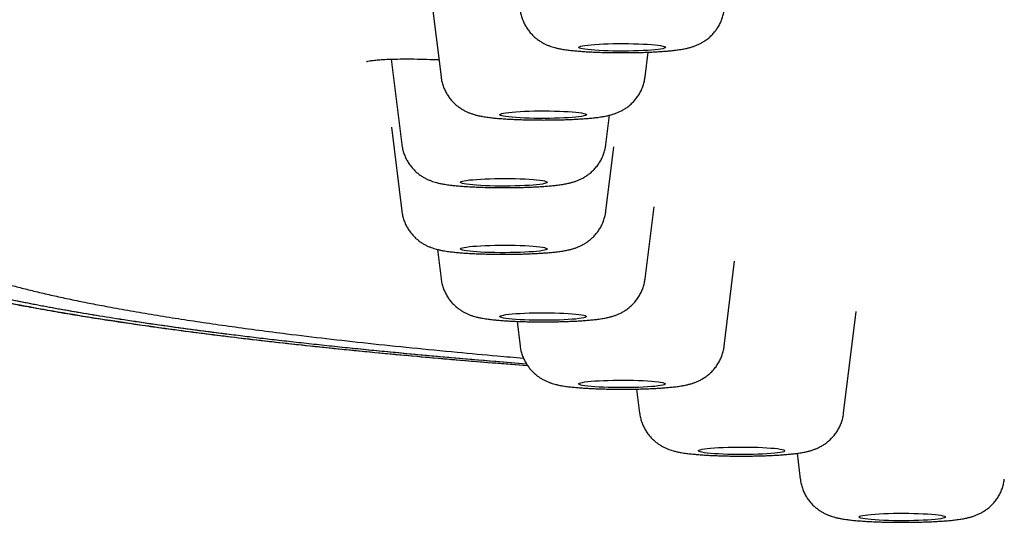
# Model space of a CAD drawing. Header units: millimetres. Extents: x 8 to 1894, y 12 to 2738.
# Tile 125 of 156: x 923 to 946, y 2657 to 2669. Entities that reach past the tile are written whole.
import ezdxf

# ---------------------------------------------------------------- set-up
doc = ezdxf.new("R2010")
doc.units = ezdxf.units.MM

msp = doc.modelspace()

# ---------------------------------------------------------------- linework, layer by layer
at = {"color": 7, "linetype": 'Continuous', "lineweight": 30}
for p, q in [((932.435, 2669.445), (932.703, 2667.276)), ((937.418, 2667.276), (937.489, 2667.849)), ((931.553, 2667.687), (931.796, 2665.712)), ((936.511, 2665.712), (936.595, 2666.391)), ((931.557, 2666.112), (931.796, 2664.171)), ((936.511, 2664.171), (936.695, 2665.66)), ((937.418, 2662.608), (937.624, 2664.275)), ((932.619, 2663.287), (932.703, 2662.608)), ((939.245, 2661.05), (939.487, 2663.014)), ((942.006, 2659.504), (942.296, 2661.855)), ((934.459, 2661.624), (934.53, 2661.05)), ((937.222, 2660.059), (937.29, 2659.504)), ((940.93, 2658.572), (941.004, 2657.972))]:
    msp.add_line(p, q, dxfattribs=at)
at = {"color": 7, "linetype": 'Continuous', "lineweight": 30, "flags": 128}
for points in [[(937.888, 2667.961), (937.881, 2667.95), (937.86, 2667.94), (937.825, 2667.93), (937.777, 2667.921), (937.717, 2667.912), (937.645, 2667.904), (937.563, 2667.896), (937.471, 2667.89), (937.37, 2667.884), (937.263, 2667.88), (937.151, 2667.877), (937.035, 2667.874), (936.917, 2667.874), (936.799, 2667.874), (936.682, 2667.875), (936.567, 2667.878), (936.457, 2667.882), (936.354, 2667.887), (936.257, 2667.893), (936.17, 2667.9), (936.093, 2667.908), (936.026, 2667.916), (935.972, 2667.926), (935.931, 2667.935), (935.903, 2667.945), (935.889, 2667.956), (935.889, 2667.966), (935.903, 2667.976), (935.931, 2667.986), (935.972, 2667.996), (936.026, 2668.005), (936.093, 2668.014), (936.17, 2668.021), (936.257, 2668.028), (936.354, 2668.034), (936.457, 2668.039), (936.567, 2668.043), (936.682, 2668.046), (936.799, 2668.047), (936.917, 2668.048), (937.035, 2668.047), (937.151, 2668.045), (937.263, 2668.041), (937.37, 2668.037), (937.471, 2668.031), (937.563, 2668.025), (937.645, 2668.018), (937.717, 2668.009), (937.777, 2668), (937.825, 2667.991), (937.86, 2667.981), (937.881, 2667.971), (937.888, 2667.961)], [(936.061, 2666.403), (936.053, 2666.393), (936.033, 2666.383), (935.998, 2666.373), (935.95, 2666.364), (935.89, 2666.355), (935.818, 2666.346), (935.735, 2666.339), (935.643, 2666.333), (935.543, 2666.327), (935.436, 2666.323), (935.324, 2666.319), (935.208, 2666.317), (935.09, 2666.316), (934.972, 2666.317), (934.855, 2666.318), (934.74, 2666.321), (934.63, 2666.325), (934.527, 2666.33), (934.43, 2666.336), (934.343, 2666.343), (934.266, 2666.35), (934.199, 2666.359), (934.145, 2666.368), (934.104, 2666.378), (934.076, 2666.388), (934.062, 2666.398), (934.062, 2666.408), (934.076, 2666.419), (934.104, 2666.429), (934.145, 2666.438), (934.199, 2666.448), (934.266, 2666.456), (934.343, 2666.464), (934.43, 2666.471), (934.527, 2666.477), (934.63, 2666.482), (934.74, 2666.486), (934.855, 2666.489), (934.972, 2666.49), (935.09, 2666.49), (935.208, 2666.49), (935.324, 2666.487), (935.436, 2666.484), (935.543, 2666.48), (935.643, 2666.474), (935.735, 2666.468), (935.818, 2666.46), (935.89, 2666.452), (935.95, 2666.443), (935.998, 2666.434), (936.033, 2666.424), (936.053, 2666.414), (936.061, 2666.403)], [(935.154, 2664.84), (935.147, 2664.829), (935.126, 2664.819), (935.091, 2664.809), (935.043, 2664.8), (934.983, 2664.791), (934.911, 2664.783), (934.829, 2664.775), (934.737, 2664.769), (934.636, 2664.763), (934.53, 2664.759), (934.417, 2664.756), (934.301, 2664.754), (934.183, 2664.753), (934.065, 2664.753), (933.948, 2664.754), (933.833, 2664.757), (933.724, 2664.761), (933.62, 2664.766), (933.524, 2664.772), (933.436, 2664.779), (933.359, 2664.787), (933.293, 2664.795), (933.239, 2664.805), (933.197, 2664.814), (933.169, 2664.824), (933.155, 2664.835), (933.155, 2664.845), (933.169, 2664.855), (933.197, 2664.865), (933.239, 2664.875), (933.293, 2664.884), (933.359, 2664.893), (933.436, 2664.9), (933.524, 2664.907), (933.62, 2664.913), (933.724, 2664.918), (933.833, 2664.922), (933.948, 2664.925), (934.065, 2664.927), (934.183, 2664.927), (934.301, 2664.926), (934.417, 2664.924), (934.53, 2664.921), (934.636, 2664.916), (934.737, 2664.911), (934.829, 2664.904), (934.911, 2664.897), (934.983, 2664.888), (935.043, 2664.88), (935.091, 2664.87), (935.126, 2664.86), (935.147, 2664.85), (935.154, 2664.84)], [(935.154, 2663.299), (935.147, 2663.288), (935.126, 2663.278), (935.091, 2663.268), (935.043, 2663.259), (934.983, 2663.25), (934.911, 2663.242), (934.829, 2663.234), (934.737, 2663.228), (934.636, 2663.222), (934.53, 2663.218), (934.417, 2663.215), (934.301, 2663.213), (934.183, 2663.212), (934.065, 2663.212), (933.948, 2663.213), (933.833, 2663.216), (933.724, 2663.22), (933.62, 2663.225), (933.524, 2663.231), (933.436, 2663.238), (933.359, 2663.246), (933.293, 2663.254), (933.239, 2663.264), (933.197, 2663.273), (933.169, 2663.283), (933.155, 2663.294), (933.155, 2663.304), (933.169, 2663.314), (933.197, 2663.324), (933.239, 2663.334), (933.293, 2663.343), (933.359, 2663.352), (933.436, 2663.359), (933.524, 2663.366), (933.62, 2663.372), (933.724, 2663.377), (933.833, 2663.381), (933.948, 2663.384), (934.065, 2663.386), (934.183, 2663.386), (934.301, 2663.385), (934.417, 2663.383), (934.53, 2663.38), (934.636, 2663.375), (934.737, 2663.37), (934.829, 2663.363), (934.911, 2663.356), (934.983, 2663.347), (935.043, 2663.339), (935.091, 2663.329), (935.126, 2663.319), (935.147, 2663.309), (935.154, 2663.299)], [(936.061, 2661.735), (936.053, 2661.725), (936.033, 2661.715), (935.998, 2661.705), (935.95, 2661.695), (935.89, 2661.687), (935.818, 2661.678), (935.735, 2661.671), (935.643, 2661.664), (935.543, 2661.659), (935.436, 2661.654), (935.324, 2661.651), (935.208, 2661.649), (935.09, 2661.648), (934.972, 2661.648), (934.855, 2661.65), (934.74, 2661.653), (934.63, 2661.657), (934.527, 2661.661), (934.43, 2661.668), (934.343, 2661.674), (934.266, 2661.682), (934.199, 2661.691), (934.145, 2661.7), (934.104, 2661.71), (934.076, 2661.72), (934.062, 2661.73), (934.062, 2661.74), (934.076, 2661.751), (934.104, 2661.761), (934.145, 2661.77), (934.199, 2661.78), (934.266, 2661.788), (934.343, 2661.796), (934.43, 2661.803), (934.527, 2661.809), (934.63, 2661.814), (934.74, 2661.818), (934.855, 2661.82), (934.972, 2661.822), (935.09, 2661.822), (935.208, 2661.821), (935.324, 2661.819), (935.436, 2661.816), (935.543, 2661.812), (935.643, 2661.806), (935.735, 2661.8), (935.818, 2661.792), (935.89, 2661.784), (935.95, 2661.775), (935.998, 2661.766), (936.033, 2661.756), (936.053, 2661.746), (936.061, 2661.735)], [(937.888, 2660.178), (937.881, 2660.168), (937.86, 2660.157), (937.825, 2660.148), (937.777, 2660.138), (937.717, 2660.129), (937.645, 2660.121), (937.563, 2660.114), (937.471, 2660.107), (937.37, 2660.102), (937.263, 2660.097), (937.151, 2660.094), (937.035, 2660.092), (936.917, 2660.091), (936.799, 2660.091), (936.682, 2660.093), (936.567, 2660.095), (936.457, 2660.099), (936.354, 2660.104), (936.257, 2660.11), (936.17, 2660.117), (936.093, 2660.125), (936.026, 2660.134), (935.972, 2660.143), (935.931, 2660.152), (935.903, 2660.162), (935.889, 2660.173), (935.889, 2660.183), (935.903, 2660.193), (935.931, 2660.203), (935.972, 2660.213), (936.026, 2660.222), (936.093, 2660.231), (936.17, 2660.239), (936.257, 2660.246), (936.354, 2660.252), (936.457, 2660.257), (936.567, 2660.26), (936.682, 2660.263), (936.799, 2660.265), (936.917, 2660.265), (937.035, 2660.264), (937.151, 2660.262), (937.263, 2660.259), (937.37, 2660.254), (937.471, 2660.249), (937.563, 2660.242), (937.645, 2660.235), (937.717, 2660.227), (937.777, 2660.218), (937.825, 2660.208), (937.86, 2660.198), (937.881, 2660.188), (937.888, 2660.178)], [(940.648, 2658.631), (940.641, 2658.621), (940.62, 2658.61), (940.585, 2658.601), (940.538, 2658.591), (940.477, 2658.582), (940.405, 2658.574), (940.323, 2658.567), (940.231, 2658.56), (940.131, 2658.555), (940.024, 2658.55), (939.912, 2658.547), (939.796, 2658.545), (939.678, 2658.544), (939.559, 2658.544), (939.442, 2658.546), (939.328, 2658.548), (939.218, 2658.552), (939.114, 2658.557), (939.018, 2658.563), (938.93, 2658.57), (938.853, 2658.578), (938.787, 2658.587), (938.733, 2658.596), (938.692, 2658.605), (938.664, 2658.616), (938.65, 2658.626), (938.65, 2658.636), (938.664, 2658.646), (938.692, 2658.656), (938.733, 2658.666), (938.787, 2658.675), (938.853, 2658.684), (938.93, 2658.692), (939.018, 2658.699), (939.114, 2658.705), (939.218, 2658.71), (939.328, 2658.714), (939.442, 2658.716), (939.559, 2658.718), (939.678, 2658.718), (939.796, 2658.717), (939.912, 2658.715), (940.024, 2658.712), (940.131, 2658.707), (940.231, 2658.702), (940.323, 2658.695), (940.405, 2658.688), (940.477, 2658.68), (940.538, 2658.671), (940.585, 2658.661), (940.62, 2658.651), (940.641, 2658.641), (940.648, 2658.631)], [(944.361, 2657.099), (944.354, 2657.089), (944.334, 2657.079), (944.299, 2657.069), (944.251, 2657.059), (944.191, 2657.051), (944.119, 2657.042), (944.036, 2657.035), (943.944, 2657.028), (943.844, 2657.023), (943.737, 2657.019), (943.625, 2657.015), (943.509, 2657.013), (943.391, 2657.012), (943.273, 2657.012), (943.156, 2657.014), (943.041, 2657.017), (942.931, 2657.021), (942.828, 2657.026), (942.731, 2657.032), (942.644, 2657.039), (942.567, 2657.046), (942.5, 2657.055), (942.446, 2657.064), (942.405, 2657.074), (942.377, 2657.084), (942.363, 2657.094), (942.363, 2657.104), (942.377, 2657.115), (942.405, 2657.125), (942.446, 2657.134), (942.5, 2657.144), (942.567, 2657.152), (942.644, 2657.16), (942.731, 2657.167), (942.828, 2657.173), (942.931, 2657.178), (943.041, 2657.182), (943.156, 2657.185), (943.273, 2657.186), (943.391, 2657.186), (943.509, 2657.185), (943.625, 2657.183), (943.737, 2657.18), (943.844, 2657.176), (943.944, 2657.17), (944.036, 2657.164), (944.119, 2657.156), (944.191, 2657.148), (944.251, 2657.139), (944.299, 2657.13), (944.334, 2657.12), (944.354, 2657.11), (944.361, 2657.099)]]:
    msp.add_lwpolyline(points, dxfattribs=at)
at = {"color": 7, "linetype": 'Continuous', "lineweight": 30}
for points, knots in [([(914.09, 2668.294), (914.092, 2668.366), (914.095, 2668.507), (914.123, 2668.718), (914.166, 2668.927), (914.224, 2669.131), (914.294, 2669.331), (914.376, 2669.526), (914.468, 2669.716), (914.571, 2669.901), (914.68, 2670.077), (914.793, 2670.242), (914.912, 2670.402), (915.044, 2670.565), (915.19, 2670.732), (915.346, 2670.9), (915.514, 2671.068), (915.694, 2671.237), (915.879, 2671.402), (916.067, 2671.56), (916.257, 2671.713), (916.459, 2671.867), (916.675, 2672.025), (916.887, 2672.175), (917.095, 2672.317), (917.294, 2672.45), (917.498, 2672.583), (917.706, 2672.716), (917.915, 2672.846), (918.124, 2672.972), (918.334, 2673.096), (918.545, 2673.216), (918.756, 2673.333), (918.975, 2673.45), (919.202, 2673.567), (919.428, 2673.68), (919.609, 2673.766), (919.715, 2673.815), (919.754, 2673.833), (919.766, 2673.839), (919.778, 2673.844), (919.79, 2673.85), (919.802, 2673.855), (919.901, 2673.9), (920.091, 2673.983), (920.389, 2674.101), (920.701, 2674.215), (920.989, 2674.31), (921.246, 2674.388), (921.465, 2674.451), (921.69, 2674.512), (921.923, 2674.572), (922.195, 2674.637), (922.517, 2674.708), (922.893, 2674.787), (923.295, 2674.865), (923.717, 2674.943), (924.16, 2675.02), (924.623, 2675.096), (925.186, 2675.184), (925.86, 2675.283), (926.657, 2675.392), (927.492, 2675.498), (928.362, 2675.602), (929.265, 2675.703), (930.182, 2675.8), (931.111, 2675.892), (932.051, 2675.98), (933.019, 2676.066), (934.015, 2676.15), (935.063, 2676.233), (936.161, 2676.316), (937.311, 2676.397), (938.487, 2676.476), (939.691, 2676.552), (940.921, 2676.625), (942.128, 2676.692), (943.307, 2676.753), (944.455, 2676.809), (945.348, 2676.85), (945.973, 2676.877), (946.324, 2676.892), (946.675, 2676.907), (947.029, 2676.922), (947.384, 2676.936), (947.741, 2676.95), (948.1, 2676.964), (948.758, 2676.988), (949.728, 2677.022), (951.028, 2677.063), (952.364, 2677.099), (953.736, 2677.132), (955.145, 2677.162), (956.532, 2677.186), (957.892, 2677.205), (959.224, 2677.22), (960.428, 2677.231), (961.496, 2677.238), (962.181, 2677.242), (962.631, 2677.243), (962.841, 2677.244), (963.053, 2677.245), (963.265, 2677.245), (963.478, 2677.246), (963.691, 2677.246), (964.583, 2677.247), (966.172, 2677.25), (968.474, 2677.255), (970.822, 2677.261), (973.195, 2677.269), (975.835, 2677.278), (978.743, 2677.29), (981.935, 2677.304), (985.243, 2677.319), (988.67, 2677.336), (992.217, 2677.353), (995.807, 2677.371), (999.44, 2677.388), (1002.37, 2677.401), (1004.586, 2677.411), (1006.074, 2677.417), (1007.569, 2677.422), (1009.071, 2677.428), (1010.576, 2677.433), (1012.069, 2677.438), (1013.582, 2677.443), (1015.101, 2677.447), (1016.623, 2677.451), (1018.1, 2677.455), (1019.553, 2677.459), (1021.958, 2677.464), (1025.345, 2677.47), (1029.724, 2677.476), (1034.109, 2677.481), (1038.497, 2677.484), (1042.89, 2677.487), (1047.324, 2677.49), (1051.801, 2677.493), (1056.32, 2677.496), (1060.882, 2677.499), (1065.356, 2677.502), (1069.741, 2677.505), (1074.033, 2677.507), (1078.361, 2677.51), (1082.724, 2677.511), (1087.122, 2677.512), (1090.066, 2677.512), (1091.543, 2677.512)], [0, 0, 0, 0, 0.00965, 0.019115, 0.028395, 0.037489, 0.046399, 0.054969, 0.063361, 0.071574, 0.079609, 0.086633, 0.093518, 0.100923, 0.108354, 0.115811, 0.123295, 0.130901, 0.138512, 0.145332, 0.152153, 0.159032, 0.166088, 0.173322, 0.179132, 0.185052, 0.191049, 0.196925, 0.202652, 0.208231, 0.213661, 0.218942, 0.224074, 0.229056, 0.234363, 0.239488, 0.243847, 0.24572, 0.245963, 0.246206, 0.246449, 0.24669, 0.246932, 0.247173, 0.252615, 0.257871, 0.262941, 0.267828, 0.270807, 0.273716, 0.276554, 0.279324, 0.282127, 0.285834, 0.289735, 0.293646, 0.297564, 0.301491, 0.305427, 0.309374, 0.315298, 0.321214, 0.327129, 0.333017, 0.338869, 0.344693, 0.350165, 0.355626, 0.36108, 0.366533, 0.37199, 0.377813, 0.383623, 0.389427, 0.395228, 0.401033, 0.406845, 0.41197, 0.417108, 0.422262, 0.423785, 0.425309, 0.426835, 0.428363, 0.429893, 0.431426, 0.432961, 0.434498, 0.439834, 0.445259, 0.450776, 0.456393, 0.462113, 0.467942, 0.473168, 0.478487, 0.483903, 0.487533, 0.49121, 0.492041, 0.492875, 0.493712, 0.49455, 0.495391, 0.496235, 0.497081, 0.505967, 0.515061, 0.524362, 0.533782, 0.543182, 0.555628, 0.568226, 0.580975, 0.5948, 0.608796, 0.622959, 0.637287, 0.651779, 0.657622, 0.66349, 0.669385, 0.675305, 0.681251, 0.687182, 0.69296, 0.69914, 0.705138, 0.710952, 0.716605, 0.722305, 0.739383, 0.756631, 0.77405, 0.79118, 0.808471, 0.825927, 0.84355, 0.861338, 0.879292, 0.897412, 0.914166, 0.931058, 0.948087, 0.965255, 0.982559, 1, 1, 1, 1]), ([(914.09, 2668.294), (914.094, 2668.409), (914.103, 2668.638), (914.173, 2668.985), (914.285, 2669.334), (914.443, 2669.684), (914.645, 2670.033), (914.889, 2670.379), (915.176, 2670.723), (915.507, 2671.065), (915.88, 2671.405), (916.295, 2671.746), (916.754, 2672.086), (917.258, 2672.427), (917.74, 2672.727), (918.176, 2672.985), (918.55, 2673.203), (918.936, 2673.422), (919.349, 2673.641), (919.728, 2673.824), (920.062, 2673.971), (920.336, 2674.083), (920.633, 2674.194), (920.958, 2674.304), (921.315, 2674.412), (921.708, 2674.52), (922.155, 2674.628), (922.657, 2674.739), (923.215, 2674.85), (923.812, 2674.96), (924.445, 2675.067), (925.124, 2675.175), (925.852, 2675.282), (926.633, 2675.389), (927.453, 2675.494), (928.313, 2675.597), (929.212, 2675.698), (930.132, 2675.795), (931.07, 2675.888), (932.019, 2675.977), (932.998, 2676.064), (934.004, 2676.149), (935.056, 2676.232), (936.156, 2676.315), (937.306, 2676.397), (938.485, 2676.476), (939.694, 2676.552), (940.932, 2676.625), (942.173, 2676.694), (943.415, 2676.758), (944.652, 2676.818), (945.907, 2676.875), (947.177, 2676.928), (948.486, 2676.979), (949.836, 2677.026), (951.227, 2677.07), (952.633, 2677.11), (954.055, 2677.145), (955.493, 2677.174), (956.918, 2677.199), (958.327, 2677.217), (959.718, 2677.23), (961.114, 2677.238), (962.514, 2677.244), (966.109, 2677.25), (971.902, 2677.26), (979.888, 2677.297), (987.881, 2677.334), (995.876, 2677.375), (1003.827, 2677.41), (1011.733, 2677.438), (1019.594, 2677.46), (1027.457, 2677.476), (1035.376, 2677.488), (1043.351, 2677.497), (1051.38, 2677.504), (1059.411, 2677.508), (1067.443, 2677.511), (1075.476, 2677.512), (1083.509, 2677.512), (1088.865, 2677.512), (1091.543, 2677.512)], [0, 0, 0, 0, 0.01549, 0.030982, 0.046477, 0.061975, 0.077478, 0.092709, 0.107945, 0.123187, 0.138427, 0.153656, 0.168876, 0.184089, 0.199296, 0.208854, 0.218411, 0.227967, 0.237523, 0.247082, 0.252022, 0.256965, 0.261914, 0.266872, 0.271844, 0.276836, 0.281848, 0.28737, 0.292896, 0.298417, 0.303928, 0.309421, 0.315232, 0.321041, 0.326855, 0.332679, 0.338518, 0.344376, 0.349905, 0.355434, 0.360956, 0.366466, 0.371959, 0.37777, 0.38358, 0.389393, 0.395217, 0.401055, 0.406912, 0.412441, 0.41797, 0.423492, 0.429003, 0.434495, 0.440306, 0.446115, 0.451927, 0.457748, 0.463584, 0.469438, 0.474969, 0.480507, 0.486051, 0.491595, 0.497132, 0.528673, 0.560213, 0.591755, 0.623297, 0.654837, 0.685813, 0.716788, 0.747764, 0.778742, 0.81035, 0.841958, 0.873566, 0.905174, 0.936782, 0.968391, 1, 1, 1, 1]), ([(934.531, 2668.833), (934.532, 2668.825), (934.535, 2668.78), (934.554, 2668.702), (934.585, 2668.601), (934.627, 2668.505), (934.677, 2668.417), (934.733, 2668.336), (934.796, 2668.262), (934.863, 2668.197), (934.933, 2668.14), (935.004, 2668.092), (935.073, 2668.052), (935.141, 2668.019), (935.207, 2667.993), (935.272, 2667.971), (935.338, 2667.952), (935.411, 2667.934), (935.504, 2667.916), (935.61, 2667.9), (935.727, 2667.887), (935.842, 2667.876), (935.962, 2667.866), (936.088, 2667.858), (936.217, 2667.852), (936.348, 2667.847), (936.483, 2667.843), (936.62, 2667.84), (936.758, 2667.838), (936.897, 2667.838), (937.035, 2667.838), (937.173, 2667.84), (937.309, 2667.843), (937.442, 2667.847), (937.571, 2667.852), (937.696, 2667.859), (937.817, 2667.867), (937.934, 2667.876), (938.047, 2667.886), (938.16, 2667.9), (938.269, 2667.916), (938.364, 2667.934), (938.447, 2667.954), (938.517, 2667.975), (938.587, 2668), (938.659, 2668.031), (938.733, 2668.069), (938.809, 2668.117), (938.885, 2668.174), (938.958, 2668.24), (939.026, 2668.316), (939.087, 2668.399), (939.14, 2668.489), (939.184, 2668.585), (939.217, 2668.686), (939.237, 2668.769), (939.242, 2668.819), (939.244, 2668.833)], [0, 0, 0, 0, 0.003788, 0.020624, 0.037096, 0.053222, 0.069014, 0.084473, 0.099589, 0.114341, 0.128686, 0.142573, 0.155974, 0.168981, 0.181886, 0.195133, 0.209365, 0.225713, 0.246289, 0.276557, 0.301323, 0.324267, 0.348358, 0.371302, 0.393598, 0.415503, 0.437159, 0.458654, 0.48005, 0.501393, 0.52272, 0.544061, 0.565448, 0.586922, 0.608535, 0.630355, 0.652486, 0.675088, 0.698447, 0.723131, 0.750532, 0.775732, 0.792729, 0.807751, 0.821894, 0.83587, 0.849992, 0.86466, 0.879911, 0.895602, 0.911579, 0.927737, 0.944008, 0.96035, 0.976738, 0.993157, 1, 1, 1, 1]), ([(913.556, 2668.346), (913.566, 2668.174), (913.586, 2667.831), (913.746, 2667.323), (914.002, 2666.817), (914.364, 2666.312), (914.832, 2665.804), (915.322, 2665.364), (915.787, 2664.995), (916.202, 2664.696), (916.657, 2664.399), (917.151, 2664.102), (917.675, 2663.809), (918.216, 2663.519), (918.794, 2663.233), (919.351, 2662.989), (919.881, 2662.787), (920.358, 2662.626), (920.905, 2662.465), (921.538, 2662.304), (922.261, 2662.143), (923.068, 2661.983), (923.953, 2661.825), (924.955, 2661.662), (926.082, 2661.495), (927.344, 2661.327), (928.692, 2661.165), (930.124, 2661.01), (931.643, 2660.86), (933.164, 2660.724), (934.213, 2660.642), (934.7, 2660.603)], [0, 0, 0, 0, 0.062447, 0.124863, 0.187266, 0.249669, 0.312089, 0.37453, 0.411327, 0.448124, 0.484922, 0.52172, 0.558518, 0.59532, 0.632104, 0.668808, 0.689613, 0.710383, 0.731133, 0.751902, 0.77275, 0.793686, 0.814707, 0.835778, 0.859764, 0.883662, 0.907517, 0.931372, 0.955271, 0.979259, 1, 1, 1, 1]), ([(934.677, 2660.637), (934.439, 2660.656), (933.838, 2660.703), (932.909, 2660.783), (931.886, 2660.876), (930.895, 2660.972), (929.935, 2661.072), (929.025, 2661.173), (928.161, 2661.275), (927.346, 2661.378), (926.564, 2661.483), (925.818, 2661.589), (925.136, 2661.693), (924.514, 2661.794), (923.947, 2661.892), (923.41, 2661.991), (922.966, 2662.078), (922.608, 2662.153), (922.331, 2662.213), (922.077, 2662.271), (921.838, 2662.328), (921.587, 2662.392), (921.324, 2662.462), (921.053, 2662.54), (920.792, 2662.619), (920.551, 2662.697), (920.328, 2662.774), (920.13, 2662.847), (919.998, 2662.897), (919.927, 2662.926), (919.904, 2662.935), (919.882, 2662.944), (919.859, 2662.953), (919.837, 2662.962), (919.749, 2662.998), (919.595, 2663.063), (919.379, 2663.158), (919.164, 2663.256), (918.949, 2663.358), (918.734, 2663.464), (918.52, 2663.574), (918.305, 2663.688), (918.112, 2663.794), (917.941, 2663.891), (917.789, 2663.978), (917.638, 2664.067), (917.487, 2664.158), (917.353, 2664.241), (917.238, 2664.313), (917.142, 2664.373), (917.05, 2664.433), (916.96, 2664.491), (916.874, 2664.548), (916.725, 2664.648), (916.519, 2664.791), (916.264, 2664.979), (916.023, 2665.168), (915.797, 2665.357), (915.586, 2665.545), (915.391, 2665.73), (915.22, 2665.904), (915.07, 2666.069), (914.938, 2666.224), (914.817, 2666.378), (914.706, 2666.532), (914.602, 2666.688), (914.507, 2666.847), (914.419, 2667.01), (914.339, 2667.178), (914.267, 2667.352), (914.206, 2667.533), (914.156, 2667.717), (914.119, 2667.906), (914.095, 2668.098), (914.091, 2668.228), (914.09, 2668.294)], [0, 0, 0, 0, 0.010214, 0.025838, 0.04148, 0.057156, 0.072885, 0.088685, 0.103668, 0.118756, 0.133802, 0.148791, 0.163754, 0.177008, 0.190243, 0.203465, 0.21668, 0.224987, 0.232933, 0.240352, 0.247842, 0.255509, 0.265339, 0.275448, 0.28584, 0.296516, 0.30615, 0.316009, 0.324871, 0.326045, 0.327221, 0.328401, 0.329584, 0.330769, 0.331958, 0.343852, 0.356206, 0.369019, 0.382292, 0.396024, 0.410213, 0.424858, 0.439959, 0.450862, 0.46199, 0.473343, 0.484921, 0.496755, 0.504546, 0.512178, 0.519653, 0.52697, 0.534129, 0.54111, 0.564556, 0.588024, 0.611512, 0.635029, 0.658576, 0.681552, 0.704124, 0.723726, 0.743193, 0.762073, 0.78124, 0.80078, 0.820693, 0.840977, 0.861633, 0.883673, 0.906121, 0.928977, 0.952243, 0.975917, 1, 1, 1, 1]), ([(934.677, 2660.637), (934.433, 2660.656), (933.821, 2660.704), (932.878, 2660.786), (931.844, 2660.88), (930.843, 2660.977), (929.878, 2661.078), (928.968, 2661.179), (928.113, 2661.28), (927.31, 2661.382), (926.543, 2661.485), (925.81, 2661.591), (925.132, 2661.694), (924.505, 2661.796), (923.926, 2661.897), (923.376, 2661.998), (922.857, 2662.1), (922.371, 2662.203), (921.92, 2662.307), (921.493, 2662.413), (921.095, 2662.523), (920.726, 2662.636), (920.392, 2662.749), (920.088, 2662.861), (919.751, 2662.995), (919.39, 2663.152), (919.011, 2663.332), (918.656, 2663.512), (918.314, 2663.694), (917.945, 2663.896), (917.556, 2664.119), (917.156, 2664.362), (916.74, 2664.634), (916.318, 2664.936), (915.901, 2665.266), (915.525, 2665.597), (915.19, 2665.93), (914.897, 2666.265), (914.648, 2666.601), (914.445, 2666.937), (914.286, 2667.273), (914.174, 2667.611), (914.103, 2667.951), (914.094, 2668.18), (914.09, 2668.294)], [0, 0, 0, 0, 0.010507, 0.026305, 0.042137, 0.057985, 0.073831, 0.089651, 0.104519, 0.119352, 0.134163, 0.148966, 0.163773, 0.177266, 0.190801, 0.204363, 0.217937, 0.23151, 0.245069, 0.25859, 0.273395, 0.288148, 0.302866, 0.317563, 0.332249, 0.355682, 0.37911, 0.402537, 0.425965, 0.449395, 0.480079, 0.510769, 0.541467, 0.582599, 0.623755, 0.66494, 0.706133, 0.748151, 0.790153, 0.832142, 0.87412, 0.916088, 0.958047, 1, 1, 1, 1]), ([(915.472, 2668.414), (915.474, 2668.381), (915.477, 2668.317), (915.485, 2668.224), (915.495, 2668.139), (915.506, 2668.059), (915.519, 2667.986), (915.531, 2667.92), (915.544, 2667.864), (915.554, 2667.818), (915.564, 2667.78), (915.573, 2667.745), (915.581, 2667.713), (915.59, 2667.682), (915.6, 2667.65), (915.615, 2667.6), (915.637, 2667.532), (915.668, 2667.445), (915.703, 2667.354), (915.743, 2667.26), (915.785, 2667.168), (915.827, 2667.083), (915.867, 2667.007), (915.906, 2666.934), (915.945, 2666.867), (915.983, 2666.804), (916.015, 2666.751), (916.043, 2666.708), (916.067, 2666.672), (916.091, 2666.636), (916.117, 2666.597), (916.145, 2666.557), (916.176, 2666.513), (916.212, 2666.464), (916.255, 2666.407), (916.304, 2666.342), (916.359, 2666.274), (916.412, 2666.209), (916.463, 2666.149), (916.509, 2666.097), (916.552, 2666.048), (916.592, 2666.004), (916.629, 2665.964), (916.663, 2665.927), (916.694, 2665.895), (916.72, 2665.868), (916.742, 2665.845), (916.762, 2665.825), (916.782, 2665.804), (916.809, 2665.777), (916.844, 2665.742), (916.888, 2665.699), (916.938, 2665.652), (916.992, 2665.6), (917.053, 2665.543), (917.123, 2665.48), (917.2, 2665.413), (917.28, 2665.344), (917.357, 2665.278), (917.43, 2665.218), (917.499, 2665.162), (917.563, 2665.112), (917.624, 2665.064), (917.682, 2665.019), (917.737, 2664.977), (917.791, 2664.936), (917.849, 2664.894), (917.913, 2664.847), (917.985, 2664.795), (918.062, 2664.74), (918.145, 2664.682), (918.235, 2664.621), (918.33, 2664.557), (918.432, 2664.49), (918.537, 2664.421), (918.645, 2664.353), (918.859, 2664.219), (919.153, 2664.044), (919.536, 2663.828), (919.896, 2663.635), (920.23, 2663.464), (920.534, 2663.314), (920.739, 2663.217), (920.882, 2663.15), (920.958, 2663.114), (921.028, 2663.082), (921.091, 2663.053), (921.147, 2663.028), (921.197, 2663.005), (921.24, 2662.986), (921.277, 2662.969), (921.311, 2662.954), (921.347, 2662.939), (921.389, 2662.921), (921.437, 2662.9), (921.492, 2662.878), (921.555, 2662.852), (921.626, 2662.823), (921.759, 2662.772), (921.965, 2662.699), (922.265, 2662.602), (922.577, 2662.51), (922.895, 2662.424), (923.21, 2662.344), (923.548, 2662.263), (923.906, 2662.183), (924.278, 2662.104), (924.665, 2662.027), (925.101, 2661.944), (925.589, 2661.856), (926.133, 2661.765), (926.693, 2661.676), (927.27, 2661.589), (927.867, 2661.504), (928.487, 2661.42), (929.211, 2661.327), (930.048, 2661.226), (931.013, 2661.118), (932.02, 2661.013), (933.018, 2660.916), (933.881, 2660.836), (934.403, 2660.792), (934.606, 2660.774)], [0, 0, 0, 0, 0.010233, 0.019861, 0.028885, 0.037304, 0.045118, 0.052329, 0.058936, 0.063704, 0.0681, 0.072124, 0.075872, 0.07966, 0.083512, 0.087426, 0.09749, 0.10795, 0.118805, 0.130055, 0.141702, 0.151355, 0.160474, 0.169057, 0.177105, 0.184616, 0.191591, 0.195987, 0.200148, 0.204428, 0.209026, 0.213941, 0.219173, 0.224722, 0.232088, 0.239948, 0.248301, 0.257147, 0.264063, 0.2705, 0.276458, 0.281939, 0.286941, 0.291465, 0.29551, 0.299077, 0.301544, 0.303916, 0.30653, 0.309392, 0.314202, 0.319582, 0.325532, 0.332052, 0.339142, 0.346802, 0.355939, 0.364634, 0.372888, 0.380701, 0.387539, 0.393998, 0.400079, 0.405782, 0.411106, 0.416123, 0.421375, 0.427556, 0.43416, 0.441187, 0.448637, 0.456511, 0.464808, 0.473529, 0.482441, 0.491319, 0.500163, 0.534579, 0.560305, 0.586081, 0.612172, 0.629565, 0.647095, 0.652379, 0.657233, 0.661658, 0.665654, 0.669219, 0.672285, 0.674942, 0.677188, 0.679056, 0.68113, 0.68363, 0.686377, 0.689501, 0.693003, 0.696882, 0.701054, 0.713801, 0.726979, 0.740593, 0.751313, 0.762303, 0.773468, 0.784514, 0.79542, 0.806192, 0.816829, 0.830177, 0.843283, 0.856095, 0.868734, 0.881346, 0.893937, 0.906514, 0.9238, 0.941093, 0.958413, 0.975777, 0.99056, 1, 1, 1, 1]), ([(930.976, 2667.635), (930.979, 2667.635), (930.985, 2667.635), (931.042, 2667.647), (931.134, 2667.66), (931.253, 2667.672), (931.404, 2667.682), (931.59, 2667.689), (931.815, 2667.693), (932.077, 2667.692), (932.358, 2667.687), (932.559, 2667.679), (932.653, 2667.676)], [0, 0, 0, 0, 0.0724372, 0.1558106, 0.243613, 0.3372885, 0.4369393, 0.5426805, 0.6547014, 0.7725004, 0.8930489, 1, 1, 1, 1]), ([(932.704, 2667.275), (932.705, 2667.267), (932.708, 2667.223), (932.726, 2667.145), (932.758, 2667.043), (932.8, 2666.948), (932.85, 2666.859), (932.906, 2666.778), (932.969, 2666.705), (933.036, 2666.64), (933.106, 2666.583), (933.177, 2666.535), (933.246, 2666.495), (933.314, 2666.462), (933.38, 2666.435), (933.445, 2666.413), (933.511, 2666.394), (933.584, 2666.377), (933.677, 2666.359), (933.783, 2666.343), (933.899, 2666.329), (934.015, 2666.318), (934.134, 2666.309), (934.261, 2666.301), (934.39, 2666.295), (934.521, 2666.289), (934.656, 2666.285), (934.793, 2666.282), (934.931, 2666.281), (935.07, 2666.28), (935.208, 2666.281), (935.346, 2666.283), (935.482, 2666.286), (935.614, 2666.29), (935.744, 2666.295), (935.869, 2666.302), (935.99, 2666.309), (936.107, 2666.318), (936.22, 2666.329), (936.333, 2666.342), (936.442, 2666.358), (936.537, 2666.377), (936.62, 2666.397), (936.69, 2666.418), (936.76, 2666.443), (936.832, 2666.474), (936.906, 2666.512), (936.982, 2666.559), (937.058, 2666.616), (937.131, 2666.683), (937.199, 2666.758), (937.26, 2666.842), (937.313, 2666.932), (937.357, 2667.028), (937.39, 2667.128), (937.41, 2667.211), (937.415, 2667.261), (937.417, 2667.276)], [0, 0, 0, 0, 0.0037876, 0.0206243, 0.0370961, 0.0532222, 0.0690141, 0.0844729, 0.0995893, 0.1143406, 0.1286861, 0.1425725, 0.1559743, 0.1689807, 0.1818855, 0.1951334, 0.2093653, 0.2257131, 0.2462893, 0.2765573, 0.3013234, 0.3242666, 0.3483582, 0.3713023, 0.3935978, 0.4155026, 0.4371587, 0.4586543, 0.4800504, 0.5013927, 0.52272, 0.5440612, 0.5654483, 0.5869224, 0.6085349, 0.6303553, 0.6524856, 0.6750881, 0.6984474, 0.7231314, 0.7505316, 0.7757316, 0.7927287, 0.8077509, 0.8218937, 0.8358702, 0.8499921, 0.8646599, 0.8799108, 0.8956017, 0.9115793, 0.9277369, 0.9440077, 0.9603501, 0.9767379, 0.9931569, 1, 1, 1, 1]), ([(914.331, 2666.159), (914.334, 2666.155), (914.365, 2666.122), (914.422, 2666.063), (914.499, 2665.985), (914.571, 2665.914), (914.658, 2665.831), (914.762, 2665.733), (914.874, 2665.632), (914.97, 2665.548), (915.049, 2665.48), (915.127, 2665.414), (915.203, 2665.351), (915.276, 2665.292), (915.342, 2665.239), (915.402, 2665.192), (915.459, 2665.147), (915.519, 2665.102), (915.583, 2665.054), (915.651, 2665.003), (915.723, 2664.95), (915.81, 2664.888), (915.911, 2664.817), (916.027, 2664.737), (916.151, 2664.654), (916.26, 2664.583), (916.351, 2664.524), (916.42, 2664.481), (916.484, 2664.441), (916.543, 2664.404), (916.594, 2664.373), (916.638, 2664.347), (916.676, 2664.324), (916.715, 2664.3), (916.757, 2664.275), (916.807, 2664.245), (916.866, 2664.21), (916.935, 2664.17), (917.009, 2664.128), (917.087, 2664.083), (917.166, 2664.037), (917.247, 2663.992), (917.366, 2663.926), (917.523, 2663.839), (917.721, 2663.733), (917.92, 2663.627), (918.126, 2663.52), (918.292, 2663.437), (918.411, 2663.379), (918.476, 2663.348), (918.536, 2663.319), (918.586, 2663.295), (918.629, 2663.276), (918.663, 2663.259), (918.696, 2663.244), (918.732, 2663.228), (918.777, 2663.208), (918.831, 2663.183), (918.895, 2663.155), (918.967, 2663.123), (919.049, 2663.088), (919.144, 2663.048), (919.247, 2663.006), (919.352, 2662.963), (919.451, 2662.924), (919.544, 2662.889), (919.623, 2662.859), (919.691, 2662.835), (919.75, 2662.813), (919.811, 2662.792), (919.877, 2662.769), (919.951, 2662.743), (920.036, 2662.715), (920.131, 2662.684), (920.235, 2662.65), (920.35, 2662.614), (920.475, 2662.577), (920.615, 2662.536), (920.764, 2662.494), (920.917, 2662.452), (921.065, 2662.414), (921.205, 2662.378), (921.337, 2662.345), (921.46, 2662.316), (921.573, 2662.289), (921.668, 2662.267), (921.747, 2662.25), (921.814, 2662.234), (921.886, 2662.219), (921.974, 2662.199), (922.084, 2662.176), (922.217, 2662.147), (922.37, 2662.116), (922.54, 2662.081), (922.719, 2662.046), (922.903, 2662.011), (923.192, 2661.956), (923.592, 2661.884), (924.093, 2661.798), (924.581, 2661.718), (925.058, 2661.644), (925.545, 2661.571), (926.115, 2661.49), (926.775, 2661.4), (927.537, 2661.303), (928.328, 2661.207), (929.148, 2661.114), (930.014, 2661.021), (930.927, 2660.929), (931.89, 2660.838), (932.886, 2660.749), (933.821, 2660.671), (934.438, 2660.623), (934.701, 2660.602)], [0, 0, 0, 0, 0.001688, 0.014413, 0.02637, 0.037558, 0.047977, 0.067588, 0.087, 0.098459, 0.109848, 0.121036, 0.131587, 0.141465, 0.15067, 0.158026, 0.165226, 0.172835, 0.180862, 0.189307, 0.19817, 0.207372, 0.220367, 0.233758, 0.247543, 0.261712, 0.26951, 0.276746, 0.28342, 0.289532, 0.295081, 0.299048, 0.302744, 0.306669, 0.310913, 0.315476, 0.321758, 0.328558, 0.335877, 0.343672, 0.351505, 0.359262, 0.366942, 0.385808, 0.404198, 0.422488, 0.441102, 0.460038, 0.46599, 0.471453, 0.476398, 0.480825, 0.48394, 0.486736, 0.489213, 0.491787, 0.495428, 0.499698, 0.504594, 0.510117, 0.516266, 0.523033, 0.531065, 0.538462, 0.545225, 0.551353, 0.556848, 0.560722, 0.56422, 0.567843, 0.571831, 0.576184, 0.581199, 0.586625, 0.592462, 0.598708, 0.605365, 0.61233, 0.620173, 0.627501, 0.634315, 0.640616, 0.646405, 0.651681, 0.656427, 0.660588, 0.663445, 0.665973, 0.668758, 0.672012, 0.676448, 0.681538, 0.687282, 0.693666, 0.7002, 0.706655, 0.713033, 0.730163, 0.746693, 0.760991, 0.775119, 0.78912, 0.803001, 0.822651, 0.842256, 0.861855, 0.881458, 0.901056, 0.921849, 0.942663, 0.963515, 0.984419, 1, 1, 1, 1]), ([(931.797, 2665.712), (931.798, 2665.704), (931.802, 2665.659), (931.82, 2665.581), (931.851, 2665.48), (931.893, 2665.385), (931.943, 2665.296), (932, 2665.215), (932.062, 2665.141), (932.129, 2665.076), (932.199, 2665.02), (932.27, 2664.971), (932.34, 2664.931), (932.408, 2664.899), (932.473, 2664.872), (932.538, 2664.85), (932.604, 2664.831), (932.677, 2664.813), (932.77, 2664.795), (932.876, 2664.779), (932.993, 2664.766), (933.108, 2664.755), (933.228, 2664.745), (933.354, 2664.737), (933.483, 2664.731), (933.615, 2664.726), (933.749, 2664.722), (933.886, 2664.719), (934.024, 2664.717), (934.163, 2664.717), (934.302, 2664.717), (934.439, 2664.719), (934.575, 2664.722), (934.708, 2664.726), (934.837, 2664.732), (934.962, 2664.738), (935.083, 2664.746), (935.2, 2664.755), (935.313, 2664.766), (935.426, 2664.779), (935.535, 2664.795), (935.631, 2664.813), (935.713, 2664.833), (935.783, 2664.854), (935.853, 2664.879), (935.925, 2664.91), (935.999, 2664.948), (936.075, 2664.996), (936.151, 2665.053), (936.224, 2665.119), (936.292, 2665.195), (936.353, 2665.278), (936.406, 2665.368), (936.45, 2665.464), (936.483, 2665.565), (936.504, 2665.648), (936.508, 2665.698), (936.51, 2665.712)], [0, 0, 0, 0, 0.003788, 0.020624, 0.037096, 0.053222, 0.069014, 0.084473, 0.099589, 0.114341, 0.128686, 0.142573, 0.155974, 0.168981, 0.181886, 0.195133, 0.209365, 0.225713, 0.246289, 0.276557, 0.301323, 0.324267, 0.348358, 0.371302, 0.393598, 0.415503, 0.437159, 0.458654, 0.48005, 0.501393, 0.52272, 0.544061, 0.565448, 0.586922, 0.608535, 0.630355, 0.652486, 0.675088, 0.698447, 0.723131, 0.750532, 0.775732, 0.792729, 0.807751, 0.821894, 0.83587, 0.849992, 0.86466, 0.879911, 0.895602, 0.911579, 0.927737, 0.944008, 0.96035, 0.976738, 0.993157, 1, 1, 1, 1]), ([(931.797, 2664.171), (931.798, 2664.163), (931.802, 2664.118), (931.82, 2664.04), (931.851, 2663.939), (931.893, 2663.843), (931.943, 2663.755), (932, 2663.674), (932.062, 2663.6), (932.129, 2663.535), (932.199, 2663.479), (932.27, 2663.43), (932.34, 2663.39), (932.408, 2663.357), (932.473, 2663.331), (932.538, 2663.309), (932.604, 2663.29), (932.677, 2663.272), (932.77, 2663.254), (932.876, 2663.238), (932.993, 2663.225), (933.108, 2663.214), (933.228, 2663.204), (933.354, 2663.196), (933.483, 2663.19), (933.615, 2663.185), (933.749, 2663.181), (933.886, 2663.178), (934.024, 2663.176), (934.163, 2663.176), (934.302, 2663.176), (934.439, 2663.178), (934.575, 2663.181), (934.708, 2663.185), (934.837, 2663.191), (934.962, 2663.197), (935.083, 2663.205), (935.2, 2663.214), (935.313, 2663.224), (935.426, 2663.238), (935.535, 2663.254), (935.631, 2663.272), (935.713, 2663.292), (935.783, 2663.313), (935.853, 2663.338), (935.925, 2663.369), (935.999, 2663.407), (936.075, 2663.455), (936.151, 2663.512), (936.224, 2663.578), (936.292, 2663.654), (936.353, 2663.737), (936.406, 2663.827), (936.45, 2663.923), (936.483, 2664.024), (936.504, 2664.107), (936.508, 2664.157), (936.51, 2664.171)], [0, 0, 0, 0, 0.003788, 0.020624, 0.037096, 0.053222, 0.069014, 0.084473, 0.099589, 0.114341, 0.128686, 0.142573, 0.155974, 0.168981, 0.181886, 0.195133, 0.209365, 0.225713, 0.246289, 0.276557, 0.301323, 0.324267, 0.348358, 0.371302, 0.393598, 0.415503, 0.437159, 0.458654, 0.48005, 0.501393, 0.52272, 0.544061, 0.565448, 0.586922, 0.608535, 0.630355, 0.652486, 0.675088, 0.698447, 0.723131, 0.750532, 0.775732, 0.792729, 0.807751, 0.821894, 0.83587, 0.849992, 0.86466, 0.879911, 0.895602, 0.911579, 0.927737, 0.944008, 0.96035, 0.976738, 0.993157, 1, 1, 1, 1]), ([(932.704, 2662.607), (932.705, 2662.599), (932.708, 2662.555), (932.726, 2662.477), (932.758, 2662.375), (932.8, 2662.28), (932.85, 2662.191), (932.906, 2662.11), (932.969, 2662.037), (933.036, 2661.972), (933.106, 2661.915), (933.177, 2661.867), (933.246, 2661.827), (933.314, 2661.794), (933.38, 2661.767), (933.445, 2661.745), (933.511, 2661.726), (933.584, 2661.709), (933.677, 2661.691), (933.783, 2661.675), (933.899, 2661.661), (934.015, 2661.65), (934.134, 2661.641), (934.261, 2661.633), (934.39, 2661.626), (934.521, 2661.621), (934.656, 2661.617), (934.793, 2661.614), (934.931, 2661.613), (935.07, 2661.612), (935.208, 2661.613), (935.346, 2661.615), (935.482, 2661.618), (935.614, 2661.622), (935.744, 2661.627), (935.869, 2661.633), (935.99, 2661.641), (936.107, 2661.65), (936.22, 2661.661), (936.333, 2661.674), (936.442, 2661.69), (936.537, 2661.709), (936.62, 2661.729), (936.69, 2661.749), (936.76, 2661.774), (936.832, 2661.805), (936.906, 2661.844), (936.982, 2661.891), (937.058, 2661.948), (937.131, 2662.015), (937.199, 2662.09), (937.26, 2662.174), (937.313, 2662.264), (937.357, 2662.36), (937.39, 2662.46), (937.41, 2662.543), (937.415, 2662.593), (937.417, 2662.608)], [0, 0, 0, 0, 0.0037876, 0.0206243, 0.0370961, 0.0532222, 0.0690141, 0.0844729, 0.0995893, 0.1143406, 0.1286861, 0.1425725, 0.1559743, 0.1689807, 0.1818855, 0.1951334, 0.2093653, 0.2257131, 0.2462893, 0.2765573, 0.3013234, 0.3242666, 0.3483582, 0.3713023, 0.3935978, 0.4155026, 0.4371587, 0.4586543, 0.4800504, 0.5013927, 0.52272, 0.5440612, 0.5654483, 0.5869224, 0.6085349, 0.6303553, 0.6524856, 0.6750881, 0.6984474, 0.7231314, 0.7505316, 0.7757316, 0.7927287, 0.8077509, 0.8218937, 0.8358702, 0.8499921, 0.8646599, 0.8799108, 0.8956017, 0.9115793, 0.9277369, 0.9440077, 0.9603501, 0.9767379, 0.9931569, 1, 1, 1, 1]), ([(934.531, 2661.05), (934.532, 2661.042), (934.535, 2660.998), (934.554, 2660.919), (934.585, 2660.818), (934.627, 2660.723), (934.677, 2660.634), (934.733, 2660.553), (934.796, 2660.479), (934.863, 2660.414), (934.933, 2660.358), (935.004, 2660.309), (935.073, 2660.269), (935.141, 2660.237), (935.207, 2660.21), (935.272, 2660.188), (935.338, 2660.169), (935.411, 2660.151), (935.504, 2660.133), (935.61, 2660.117), (935.727, 2660.104), (935.842, 2660.093), (935.962, 2660.083), (936.088, 2660.076), (936.217, 2660.069), (936.348, 2660.064), (936.483, 2660.06), (936.62, 2660.057), (936.758, 2660.055), (936.897, 2660.055), (937.035, 2660.056), (937.173, 2660.057), (937.309, 2660.06), (937.442, 2660.064), (937.571, 2660.07), (937.696, 2660.076), (937.817, 2660.084), (937.934, 2660.093), (938.047, 2660.104), (938.16, 2660.117), (938.269, 2660.133), (938.364, 2660.151), (938.447, 2660.171), (938.517, 2660.192), (938.587, 2660.217), (938.659, 2660.248), (938.733, 2660.287), (938.809, 2660.334), (938.885, 2660.391), (938.958, 2660.457), (939.026, 2660.533), (939.087, 2660.616), (939.14, 2660.707), (939.184, 2660.802), (939.217, 2660.903), (939.237, 2660.986), (939.242, 2661.036), (939.244, 2661.05)], [0, 0, 0, 0, 0.003788, 0.020624, 0.037096, 0.053222, 0.069014, 0.084473, 0.099589, 0.114341, 0.128686, 0.142573, 0.155974, 0.168981, 0.181886, 0.195133, 0.209365, 0.225713, 0.246289, 0.276557, 0.301323, 0.324267, 0.348358, 0.371302, 0.393598, 0.415503, 0.437159, 0.458654, 0.48005, 0.501393, 0.52272, 0.544061, 0.565448, 0.586922, 0.608535, 0.630355, 0.652486, 0.675088, 0.698447, 0.723131, 0.750532, 0.775732, 0.792729, 0.807751, 0.821894, 0.83587, 0.849992, 0.86466, 0.879911, 0.895602, 0.911579, 0.927737, 0.944008, 0.96035, 0.976738, 0.993157, 1, 1, 1, 1]), ([(937.291, 2659.503), (937.292, 2659.495), (937.296, 2659.451), (937.314, 2659.373), (937.345, 2659.271), (937.387, 2659.176), (937.437, 2659.087), (937.494, 2659.006), (937.557, 2658.932), (937.624, 2658.867), (937.693, 2658.811), (937.764, 2658.763), (937.834, 2658.722), (937.902, 2658.69), (937.968, 2658.663), (938.032, 2658.641), (938.098, 2658.622), (938.172, 2658.604), (938.264, 2658.586), (938.37, 2658.571), (938.487, 2658.557), (938.602, 2658.546), (938.722, 2658.537), (938.848, 2658.529), (938.977, 2658.522), (939.109, 2658.517), (939.243, 2658.513), (939.38, 2658.51), (939.518, 2658.508), (939.657, 2658.508), (939.796, 2658.509), (939.933, 2658.51), (940.069, 2658.513), (940.202, 2658.517), (940.331, 2658.523), (940.457, 2658.529), (940.577, 2658.537), (940.694, 2658.546), (940.807, 2658.557), (940.92, 2658.57), (941.029, 2658.586), (941.125, 2658.604), (941.207, 2658.624), (941.278, 2658.645), (941.348, 2658.67), (941.419, 2658.701), (941.494, 2658.74), (941.57, 2658.787), (941.645, 2658.844), (941.718, 2658.911), (941.786, 2658.986), (941.848, 2659.069), (941.901, 2659.16), (941.945, 2659.255), (941.978, 2659.356), (941.998, 2659.439), (942.003, 2659.489), (942.004, 2659.503)], [0, 0, 0, 0, 0.003788, 0.020624, 0.037096, 0.053222, 0.069014, 0.084473, 0.099589, 0.114341, 0.128686, 0.142573, 0.155974, 0.168981, 0.181886, 0.195133, 0.209365, 0.225713, 0.246289, 0.276557, 0.301323, 0.324267, 0.348358, 0.371302, 0.393598, 0.415503, 0.437159, 0.458654, 0.48005, 0.501393, 0.52272, 0.544061, 0.565448, 0.586922, 0.608535, 0.630355, 0.652486, 0.675088, 0.698447, 0.723131, 0.750532, 0.775732, 0.792729, 0.807751, 0.821894, 0.83587, 0.849992, 0.86466, 0.879911, 0.895602, 0.911579, 0.927737, 0.944008, 0.96035, 0.976738, 0.993157, 1, 1, 1, 1]), ([(941.005, 2657.971), (941.006, 2657.963), (941.009, 2657.919), (941.027, 2657.841), (941.059, 2657.739), (941.101, 2657.644), (941.151, 2657.555), (941.207, 2657.474), (941.27, 2657.401), (941.337, 2657.336), (941.407, 2657.279), (941.478, 2657.231), (941.547, 2657.191), (941.615, 2657.158), (941.681, 2657.131), (941.746, 2657.109), (941.812, 2657.09), (941.885, 2657.073), (941.978, 2657.055), (942.084, 2657.039), (942.2, 2657.025), (942.316, 2657.014), (942.435, 2657.005), (942.562, 2656.997), (942.691, 2656.99), (942.822, 2656.985), (942.957, 2656.981), (943.094, 2656.978), (943.232, 2656.977), (943.371, 2656.976), (943.509, 2656.977), (943.647, 2656.979), (943.783, 2656.982), (943.915, 2656.986), (944.045, 2656.991), (944.17, 2656.998), (944.291, 2657.005), (944.408, 2657.014), (944.521, 2657.025), (944.634, 2657.038), (944.743, 2657.054), (944.838, 2657.073), (944.921, 2657.093), (944.991, 2657.113), (945.061, 2657.139), (945.133, 2657.169), (945.207, 2657.208), (945.283, 2657.255), (945.359, 2657.312), (945.432, 2657.379), (945.5, 2657.454), (945.561, 2657.538), (945.614, 2657.628), (945.658, 2657.724), (945.691, 2657.824), (945.711, 2657.907), (945.716, 2657.957), (945.718, 2657.972)], [0, 0, 0, 0, 0.003788, 0.020624, 0.037096, 0.053222, 0.069014, 0.084473, 0.099589, 0.114341, 0.128686, 0.142573, 0.155974, 0.168981, 0.181886, 0.195133, 0.209365, 0.225713, 0.246289, 0.276557, 0.301323, 0.324267, 0.348358, 0.371302, 0.393598, 0.415503, 0.437159, 0.458654, 0.48005, 0.501393, 0.52272, 0.544061, 0.565448, 0.586922, 0.608535, 0.630355, 0.652486, 0.675088, 0.698447, 0.723131, 0.750532, 0.775732, 0.792729, 0.807751, 0.821894, 0.83587, 0.849992, 0.86466, 0.879911, 0.895602, 0.911579, 0.927737, 0.944008, 0.96035, 0.976738, 0.993157, 1, 1, 1, 1])]:
    msp.add_open_spline(points, degree=3, knots=knots, dxfattribs=at)

doc.saveas('drawing.dxf')
